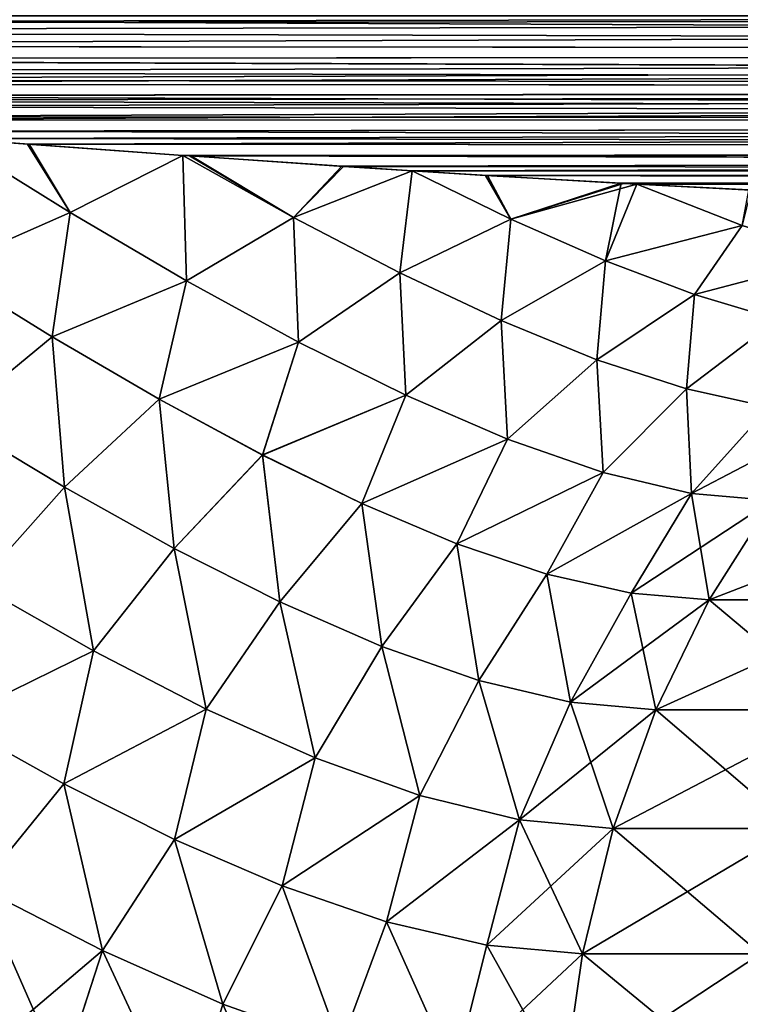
# Model space of a CAD drawing. Header units: metres. Extents: x -90 to 304, y -90 to 74.
# Tile 73 of 256: x 12.05 to 17.77, y -20.33 to -12.53. Entities that reach past the tile are written whole.
import ezdxf

# ---------------------------------------------------------------- set-up
doc = ezdxf.new("R2010")
doc.units = ezdxf.units.M
doc.layers.add('solid_21662050_350', color=7, linetype='CONTINUOUS')

msp = doc.modelspace()

# ---------------------------------------------------------------- linework, layer by layer
at = {"layer": 'solid_21662050_350'}
for points in [[(0.67922, -12.559823, 22.498806), (35.749958, -12.5, 22.5), (-0.000087, -12.5, 22.5)], [(71.5, -12.792636, -22.471178), (0, -12.5, -22.5), (71.5, -12.5, -22.5)], [(1.349297, -12.618837, -22.495285), (0, -12.5, -22.5), (71.5, -12.792636, -22.471178)], [(0.67922, -12.559823, 22.498806), (71.5, -12.5, 22.5), (35.749958, -12.5, 22.5)], [(0.67922, -12.559823, 22.498806), (1.354557, -12.619284, 22.495249), (71.5, -12.5, 22.5)], [(1.354557, -12.619284, 22.495249), (2.693525, -12.736842, 22.481184), (71.5, -12.5, 22.5)], [(2.693525, -12.736842, 22.481184), (71.5, -12.790902, 22.471521), (71.5, -12.5, 22.5)], [(1.349297, -12.618837, -22.495285), (71.5, -12.792636, -22.471178), (2.693525, -12.736842, -22.481184)], [(71.5, -12.792636, -22.471178), (3.88762, -12.840742, -22.460785), (2.693525, -12.736842, -22.481184)], [(3.887587, -12.84074, 22.460787), (71.5, -12.790902, 22.471521), (2.693525, -12.736842, 22.481184)], [(3.887587, -12.84074, 22.460787), (5.071588, -12.943183, 22.433035), (71.5, -12.790902, 22.471521)], [(5.071588, -12.943183, 22.433035), (5.82211, -13.007615, 22.411499), (71.5, -12.790902, 22.471521)], [(5.82211, -13.007615, 22.411499), (6.198349, -13.039721, 22.399536), (71.5, -12.790902, 22.471521)], [(6.198349, -13.039721, 22.399536), (71.5, -13.072664, 22.386383), (71.5, -12.790902, 22.471521)], [(71.5, -12.792636, -22.471178), (71.5, -13.074297, -22.385706), (3.88762, -12.840742, -22.460785)], [(71.5, -13.074297, -22.385706), (3.904729, -12.842228, -22.460438), (3.88762, -12.840742, -22.460785)], [(71.5, -13.074297, -22.385706), (5.07437, -12.943421, -22.432961), (3.904729, -12.842228, -22.460438)], [(71.5, -13.074297, -22.385706), (5.822144, -13.007616, -22.411497), (5.07437, -12.943421, -22.432961)], [(71.5, -13.074297, -22.385706), (6.202448, -13.04007, -22.399403), (5.822144, -13.007616, -22.411497)], [(6.198349, -13.039721, 22.399536), (7.282832, -13.131346, 22.360662), (71.5, -13.072664, 22.386383)], [(71.5, -13.074297, -22.385706), (7.288193, -13.131794, -22.360455), (6.202448, -13.04007, -22.399403)], [(7.282832, -13.131346, 22.360662), (7.737638, -13.169276, 22.342411), (71.5, -13.072664, 22.386383)], [(71.5, -13.074297, -22.385706), (71.5, -13.333845, -22.246878), (7.288193, -13.131794, -22.360455)], [(7.737638, -13.169276, 22.342411), (8.323577, -13.217678, 22.317171), (71.5, -13.072664, 22.386383)], [(8.323577, -13.217678, 22.317171), (9.324911, -13.299122, 22.269411), (71.5, -13.072664, 22.386383)], [(9.324911, -13.299122, 22.269411), (9.634566, -13.323966, 22.253428), (71.5, -13.072664, 22.386383)], [(9.634566, -13.323966, 22.253428), (71.5, -13.332376, 22.247858), (71.5, -13.072664, 22.386383)], [(71.5, -13.333845, -22.246878), (7.737635, -13.169274, -22.342413), (7.288193, -13.131794, -22.360455)], [(71.5, -13.333845, -22.246878), (8.330131, -13.218215, -22.316877), (7.737635, -13.169274, -22.342413)], [(71.5, -13.333845, -22.246878), (9.332626, -13.29974, -22.269022), (8.330131, -13.218215, -22.316877)], [(71.5, -13.333845, -22.246878), (9.634454, -13.323954, -22.253435), (9.332626, -13.29974, -22.269022)], [(71.5, -13.333845, -22.246878), (10.771286, -13.413612, -22.189669), (9.634454, -13.323954, -22.253435)], [(9.634566, -13.323966, 22.253428), (10.76178, -13.412877, 22.190233), (71.5, -13.332376, 22.247858)], [(10.76178, -13.412877, 22.190233), (11.509391, -13.470263, 22.143936), (71.5, -13.332376, 22.247858)], [(71.5, -13.333845, -22.246878), (71.5, -13.561285, -22.060036), (10.771286, -13.413612, -22.189669)], [(11.509391, -13.470263, 22.143936), (12.117545, -13.515901, 22.103605), (71.5, -13.332376, 22.247858)], [(12.117545, -13.515901, 22.103605), (71.5, -13.560035, 22.061285), (71.5, -13.332376, 22.247858)], [(71.5, -13.561285, -22.060036), (11.509413, -13.470263, -22.143936), (10.771286, -13.413612, -22.189669)], [(12.454419, -14.056913, 21.608624), (11.509391, -13.470263, 22.143936), (11.440142, -14.504272, 21.36158)], [(12.454483, -14.056951, -21.608585), (11.440278, -14.504354, -21.361511), (11.509413, -13.470263, -22.143936)], [(12.454419, -14.056913, 21.608624), (12.117545, -13.515901, 22.103605), (11.509391, -13.470263, 22.143936)], [(71.5, -13.561285, -22.060036), (12.12891, -13.516743, -22.102831), (11.509413, -13.470263, -22.143936)], [(12.454483, -14.056951, -21.608585), (11.509413, -13.470263, -22.143936), (12.12891, -13.516743, -22.102831)], [(12.117545, -13.515901, 22.103605), (13.34722, -13.604997, 22.014387), (71.5, -13.560035, 22.061285)], [(12.454419, -14.056913, 21.608624), (13.34722, -13.604997, 22.014387), (12.117545, -13.515901, 22.103605)], [(71.5, -13.561285, -22.060036), (13.347477, -13.605014, -22.01437), (12.12891, -13.516743, -22.102831)], [(12.454483, -14.056951, -21.608585), (12.12891, -13.516743, -22.102831), (13.347477, -13.605014, -22.01437)], [(13.34722, -13.604997, 22.014387), (13.399339, -13.60867, 22.010372), (71.5, -13.560035, 22.061285)], [(71.5, -13.561285, -22.060036), (71.5, -13.747859, -21.832376), (13.347477, -13.605014, -22.01437)], [(13.399339, -13.60867, 22.010372), (14.607759, -13.691114, 21.911726), (71.5, -13.560035, 22.061285)], [(14.607759, -13.691114, 21.911726), (15.166399, -13.727303, 21.862398), (71.5, -13.560035, 22.061285)], [(15.166399, -13.727303, 21.862398), (71.5, -13.746877, 21.833845), (71.5, -13.560035, 22.061285)], [(13.377082, -14.597601, 21.033453), (13.34722, -13.604997, 22.014387), (12.454419, -14.056913, 21.608624)], [(12.454483, -14.056951, -21.608585), (13.347477, -13.605014, -22.01437), (13.377203, -14.597668, -21.033375)], [(14.224282, -14.096138, 21.437517), (13.399339, -13.60867, 22.010372), (13.34722, -13.604997, 22.014387)], [(14.224282, -14.096138, 21.437517), (13.34722, -13.604997, 22.014387), (13.377082, -14.597601, 21.033453)], [(71.5, -13.747859, -21.832376), (13.412388, -13.609587, -22.009365), (13.347477, -13.605014, -22.01437)], [(14.224319, -14.096158, -21.43749), (13.347477, -13.605014, -22.01437), (13.412388, -13.609587, -22.009365)], [(14.224319, -14.096158, -21.43749), (13.377203, -14.597668, -21.033375), (13.347477, -13.605014, -22.01437)], [(14.224282, -14.096138, 21.437517), (14.607759, -13.691114, 21.911726), (13.399339, -13.60867, 22.010372)], [(71.5, -13.747859, -21.832376), (14.622278, -13.692071, -21.910475), (13.412388, -13.609587, -22.009365)], [(14.224319, -14.096158, -21.43749), (13.412388, -13.609587, -22.009365), (14.622278, -13.692071, -21.910475)], [(14.224282, -14.096138, 21.437517), (15.166399, -13.727303, 21.862398), (14.607759, -13.691114, 21.911726)], [(14.224319, -14.096158, -21.43749), (14.622278, -13.692071, -21.910475), (15.16642, -13.727304, -21.862396)], [(71.5, -13.747859, -21.832376), (15.16642, -13.727304, -21.862396), (14.622278, -13.692071, -21.910475)], [(15.067144, -14.534888, 20.831554), (15.166399, -13.727303, 21.862398), (14.224282, -14.096138, 21.437517)], [(14.224319, -14.096158, -21.43749), (15.16642, -13.727304, -21.862396), (15.067242, -14.534939, -20.831478)], [(15.9472, -14.110596, 21.271004), (15.166399, -13.727303, 21.862398), (15.067144, -14.534888, 20.831554)], [(15.947271, -14.110629, -21.270945), (15.067242, -14.534939, -20.831478), (15.16642, -13.727304, -21.862396)], [(15.166399, -13.727303, 21.862398), (15.747251, -13.763472, 21.808479), (71.5, -13.746877, 21.833845)], [(15.9472, -14.110596, 21.271004), (15.747251, -13.763472, 21.808479), (15.166399, -13.727303, 21.862398)], [(71.5, -13.747859, -21.832376), (15.762979, -13.764429, -21.806982), (15.16642, -13.727304, -21.862396)], [(15.947271, -14.110629, -21.270945), (15.16642, -13.727304, -21.862396), (15.762979, -13.764429, -21.806982)], [(15.747251, -13.763472, 21.808479), (16.822433, -13.825984, 21.70126), (71.5, -13.746877, 21.833845)], [(15.9472, -14.110596, 21.271004), (16.822433, -13.825984, 21.70126), (15.747251, -13.763472, 21.808479)], [(71.5, -13.747859, -21.832376), (71.5, -13.886382, -21.572664), (15.762979, -13.764429, -21.806982)], [(71.5, -13.886382, -21.572664), (16.839014, -13.826904, -21.699516), (15.762979, -13.764429, -21.806982)], [(15.947271, -14.110629, -21.270945), (15.762979, -13.764429, -21.806982), (16.839014, -13.826904, -21.699516)], [(16.822433, -13.825984, 21.70126), (16.945702, -13.832746, 21.688324), (71.5, -13.746877, 21.833845)], [(16.945702, -13.832746, 21.688324), (17.833632, -13.878665, 21.591002), (71.5, -13.746877, 21.833845)], [(16.696358, -14.43944, 20.661867), (16.822433, -13.825984, 21.70126), (15.9472, -14.110596, 21.271004)], [(15.947271, -14.110629, -21.270945), (16.839014, -13.826904, -21.699516), (16.945425, -13.832737, -21.688341)], [(15.947271, -14.110629, -21.270945), (16.945425, -13.832737, -21.688341), (16.696493, -14.4395, -20.661758)], [(16.696358, -14.43944, 20.661867), (16.945702, -13.832746, 21.688324), (16.822433, -13.825984, 21.70126)], [(17.781481, -14.160328, 20.973394), (16.945702, -13.832746, 21.688324), (16.696358, -14.43944, 20.661867)], [(17.78162, -14.160371, -20.973276), (16.696493, -14.4395, -20.661758), (16.945425, -13.832737, -21.688341)], [(71.5, -13.886382, -21.572664), (16.945425, -13.832737, -21.688341), (16.839014, -13.826904, -21.699516)], [(71.5, -13.886382, -21.572664), (17.850739, -13.879508, -21.589031), (16.945425, -13.832737, -21.688341)], [(17.78162, -14.160371, -20.973276), (16.945425, -13.832737, -21.688341), (17.850739, -13.879508, -21.589031)], [(17.781481, -14.160328, 20.973394), (17.833632, -13.878665, 21.591002), (16.945702, -13.832746, 21.688324)], [(12.454419, -14.056913, 21.608624), (11.440142, -14.504272, 21.36158), (12.3125, -15.041282, 20.860056)], [(12.454483, -14.056951, -21.608585), (12.312682, -15.041388, -20.859951), (11.440278, -14.504354, -21.361511)], [(13.377082, -14.597601, 21.033453), (12.454419, -14.056913, 21.608624), (12.3125, -15.041282, 20.860056)], [(12.454483, -14.056951, -21.608585), (13.377203, -14.597668, -21.033375), (12.312682, -15.041388, -20.859951)], [(14.224282, -14.096138, 21.437517), (13.377082, -14.597601, 21.033453), (14.265269, -15.083389, 20.422956)], [(14.224319, -14.096158, -21.43749), (14.265447, -15.08348, -20.422832), (13.377203, -14.597668, -21.033375)], [(15.067144, -14.534888, 20.831554), (14.224282, -14.096138, 21.437517), (14.265269, -15.083389, 20.422956)], [(14.224319, -14.096158, -21.43749), (15.067242, -14.534939, -20.831478), (14.265447, -15.08348, -20.422832)], [(15.9472, -14.110596, 21.271004), (15.067144, -14.534888, 20.831554), (15.870584, -14.913422, 20.202145)], [(15.947271, -14.110629, -21.270945), (15.870763, -14.913498, -20.202007), (15.067242, -14.534939, -20.831478)], [(16.696358, -14.43944, 20.661867), (15.9472, -14.110596, 21.271004), (15.870584, -14.913422, 20.202145)], [(15.947271, -14.110629, -21.270945), (16.696493, -14.4395, -20.661758), (15.870763, -14.913498, -20.202007)], [(17.781481, -14.160328, 20.973394), (16.696358, -14.43944, 20.661867), (17.403034, -14.706347, 20.043549)], [(17.78162, -14.160371, -20.973276), (17.403263, -14.706419, -20.043339), (16.696493, -14.4395, -20.661758)], [(18.559088, -14.404051, 20.25639), (17.781481, -14.160328, 20.973394), (17.403034, -14.706347, 20.043549)], [(17.78162, -14.160371, -20.973276), (18.559278, -14.4041, -20.256182), (17.403263, -14.706419, -20.043339)], [(18.559088, -14.404051, 20.25639), (17.403034, -14.706347, 20.043549), (18.06274, -14.904291, 19.426125)], [(18.559278, -14.4041, -20.256182), (18.062979, -14.904341, -19.425879), (17.403263, -14.706419, -20.043339)], [(12.3125, -15.041282, 20.860056), (11.440142, -14.504272, 21.36158), (11.515613, -15.69662, 20.624559)], [(11.440278, -14.504354, -21.361511), (12.312682, -15.041388, -20.859951), (11.515837, -15.696754, -20.624432)], [(16.696358, -14.43944, 20.661867), (15.870584, -14.913422, 20.202145), (16.629999, -15.223179, 19.556938)], [(16.696493, -14.4395, -20.661758), (16.630249, -15.223264, -19.556723), (15.870763, -14.913498, -20.202007)], [(17.403034, -14.706347, 20.043549), (16.696358, -14.43944, 20.661867), (16.629999, -15.223179, 19.556938)], [(16.696493, -14.4395, -20.661758), (17.403263, -14.706419, -20.043339), (16.630249, -15.223264, -19.556723)], [(15.067144, -14.534888, 20.831554), (14.265269, -15.083389, 20.422956), (15.114847, -15.505354, 19.782137)], [(15.067242, -14.534939, -20.831478), (15.115081, -15.505459, -19.781958), (14.265447, -15.08348, -20.422832)], [(15.870584, -14.913422, 20.202145), (15.067144, -14.534888, 20.831554), (15.114847, -15.505354, 19.782137)], [(15.067242, -14.534939, -20.831478), (15.870763, -14.913498, -20.202007), (15.115081, -15.505459, -19.781958)], [(13.377082, -14.597601, 21.033453), (12.3125, -15.041282, 20.860056), (13.159688, -15.534859, 20.323933)], [(13.377203, -14.597668, -21.033375), (13.159896, -15.534972, -20.323795), (12.312682, -15.041388, -20.859951)], [(14.265269, -15.083389, 20.422956), (13.377082, -14.597601, 21.033453), (13.159688, -15.534859, 20.323933)], [(13.377203, -14.597668, -21.033375), (14.265447, -15.08348, -20.422832), (13.159896, -15.534972, -20.323795)], [(17.403034, -14.706347, 20.043549), (16.629999, -15.223179, 19.556938), (17.340174, -15.455008, 18.90645)], [(17.403263, -14.706419, -20.043339), (17.340429, -15.45507, -18.906189), (16.630249, -15.223264, -19.556723)], [(18.06274, -14.904291, 19.426125), (17.403034, -14.706347, 20.043549), (17.340174, -15.455008, 18.90645)], [(17.403263, -14.706419, -20.043339), (18.062979, -14.904341, -19.425879), (17.340429, -15.45507, -18.906189)], [(15.870584, -14.913422, 20.202145), (15.114847, -15.505354, 19.782137), (15.920928, -15.853358, 19.118086)], [(15.870763, -14.913498, -20.202007), (15.921206, -15.853463, -19.117853), (15.115081, -15.505459, -19.781958)], [(16.629999, -15.223179, 19.556938), (15.870584, -14.913422, 20.202145), (15.920928, -15.853358, 19.118086)], [(15.870763, -14.913498, -20.202007), (16.630249, -15.223264, -19.556723), (15.921206, -15.853463, -19.117853)], [(18.06274, -14.904291, 19.426125), (17.340174, -15.455008, 18.90645), (17.995691, -15.599716, 18.264513)], [(18.062979, -14.904341, -19.425879), (17.995781, -15.599766, -18.264469), (17.340429, -15.45507, -18.906189)], [(12.3125, -15.041282, 20.860056), (11.515613, -15.69662, 20.624559), (12.409539, -16.233366, 20.090845)], [(12.312682, -15.041388, -20.859951), (12.409787, -16.233505, -20.090689), (11.515837, -15.696754, -20.624432)], [(13.159688, -15.534859, 20.323933), (12.3125, -15.041282, 20.860056), (12.409539, -16.233366, 20.090845)], [(12.312682, -15.041388, -20.859951), (13.159896, -15.534972, -20.323795), (12.409787, -16.233505, -20.090689)], [(14.265269, -15.083389, 20.422956), (13.159688, -15.534859, 20.323933), (13.978881, -15.978103, 19.755816)], [(14.265447, -15.08348, -20.422832), (13.979114, -15.97822, -19.755644), (13.159896, -15.534972, -20.323795)], [(15.114847, -15.505354, 19.782137), (14.265269, -15.083389, 20.422956), (13.978881, -15.978103, 19.755816)], [(14.265447, -15.08348, -20.422832), (15.115081, -15.505459, -19.781958), (13.979114, -15.97822, -19.755644)], [(16.629999, -15.223179, 19.556938), (15.920928, -15.853358, 19.118086), (16.677835, -16.116182, 18.44092)], [(16.630249, -15.223264, -19.556723), (16.67812, -16.116259, -18.440636), (15.921206, -15.853463, -19.117853)], [(17.340174, -15.455008, 18.90645), (16.629999, -15.223179, 19.556938), (16.677835, -16.116182, 18.44092)], [(16.630249, -15.223264, -19.556723), (17.340429, -15.45507, -18.906189), (16.67812, -16.116259, -18.440636)], [(15.114847, -15.505354, 19.782137), (13.978881, -15.978103, 19.755816), (14.766732, -16.3631, 19.159393)], [(15.115081, -15.505459, -19.781958), (14.767008, -16.363224, -19.159184), (13.979114, -15.97822, -19.755644)], [(15.920928, -15.853358, 19.118086), (15.114847, -15.505354, 19.782137), (14.766732, -16.3631, 19.159393)], [(15.115081, -15.505459, -19.781958), (15.921206, -15.853463, -19.117853), (14.767008, -16.363224, -19.159184)], [(17.340174, -15.455008, 18.90645), (16.677835, -16.116182, 18.44092), (17.379511, -16.281973, 17.764297)], [(17.340429, -15.45507, -18.906189), (17.379623, -16.282019, -17.764231), (16.67812, -16.116259, -18.440636)], [(17.995691, -15.599716, 18.264513), (17.340174, -15.455008, 18.90645), (17.379511, -16.281973, 17.764297)], [(17.340429, -15.45507, -18.906189), (17.995781, -15.599766, -18.264469), (17.379623, -16.282019, -17.764231)], [(13.159688, -15.534859, 20.323933), (12.409539, -16.233366, 20.090845), (13.277941, -16.718206, 19.518257)], [(13.159896, -15.534972, -20.323795), (13.278217, -16.718349, -19.518066), (12.409787, -16.233505, -20.090689)], [(13.978881, -15.978103, 19.755816), (13.159688, -15.534859, 20.323933), (13.277941, -16.718206, 19.518257)], [(13.159896, -15.534972, -20.323795), (13.979114, -15.97822, -19.755644), (13.278217, -16.718349, -19.518066)], [(17.995691, -15.599716, 18.264513), (17.379511, -16.281973, 17.764297), (18.019255, -16.339449, 17.107664)], [(17.995781, -15.599766, -18.264469), (18.590769, -15.649352, -17.650242), (17.379623, -16.282019, -17.764231)], [(17.379623, -16.282019, -17.764231), (18.590769, -15.649352, -17.650242), (18.019268, -16.339447, -17.107653)], [(12.409539, -16.233366, 20.090845), (11.515613, -15.69662, 20.624559), (11.719712, -17.006714, 19.947063)], [(11.515837, -15.696754, -20.624432), (12.409787, -16.233505, -20.090689), (11.720009, -17.006886, -19.946888)], [(15.920928, -15.853358, 19.118086), (14.766732, -16.3631, 19.159393), (15.519319, -16.680845, 18.539923)], [(15.921206, -15.853463, -19.117853), (15.519644, -16.680967, -18.539648), (14.767008, -16.363224, -19.159184)], [(16.677835, -16.116182, 18.44092), (15.920928, -15.853358, 19.118086), (15.519319, -16.680845, 18.539923)], [(15.921206, -15.853463, -19.117853), (16.67812, -16.116259, -18.440636), (15.519644, -16.680967, -18.539648)], [(13.978881, -15.978103, 19.755816), (13.277941, -16.718206, 19.518257), (14.117481, -17.142185, 18.909515)], [(13.979114, -15.97822, -19.755644), (14.117796, -17.142332, -18.909283), (13.278217, -16.718349, -19.518066)], [(14.766732, -16.3631, 19.159393), (13.978881, -15.978103, 19.755816), (14.117481, -17.142185, 18.909515)], [(13.979114, -15.97822, -19.755644), (14.767008, -16.363224, -19.159184), (14.117796, -17.142332, -18.909283)], [(16.677835, -16.116182, 18.44092), (15.519319, -16.680845, 18.539923), (16.232107, -16.921284, 17.904816)], [(16.67812, -16.116259, -18.440636), (16.23242, -16.921364, -17.90451), (15.519644, -16.680967, -18.539648)], [(17.379511, -16.281973, 17.764297), (16.677835, -16.116182, 18.44092), (16.232107, -16.921284, 17.904816)], [(16.67812, -16.116259, -18.440636), (17.379623, -16.282019, -17.764231), (16.23242, -16.921364, -17.90451)], [(12.409539, -16.233366, 20.090845), (11.719712, -17.006714, 19.947063), (12.638682, -17.530441, 19.372093)], [(12.409787, -16.233505, -20.090689), (12.639003, -17.530615, -19.371885), (11.720009, -17.006886, -19.946888)], [(13.277941, -16.718206, 19.518257), (12.409539, -16.233366, 20.090845), (12.638682, -17.530441, 19.372093)], [(12.409787, -16.233505, -20.090689), (13.278217, -16.718349, -19.518066), (12.639003, -17.530615, -19.371885)], [(17.379511, -16.281973, 17.764297), (16.232107, -16.921284, 17.904816), (16.900257, -17.073521, 17.263966)], [(17.379623, -16.282019, -17.764231), (16.900362, -17.073557, -17.263905), (16.23242, -16.921364, -17.90451)], [(17.379511, -16.281973, 17.764297), (16.900257, -17.073521, 17.263966), (17.518042, -17.126591, 16.631807)], [(17.379623, -16.282019, -17.764231), (18.019268, -16.339447, -17.107653), (16.900362, -17.073557, -17.263905)], [(17.379511, -16.281973, 17.764297), (17.518042, -17.126591, 16.631807), (18.019255, -16.339449, 17.107664)], [(14.766732, -16.3631, 19.159393), (14.117481, -17.142185, 18.909515), (14.924155, -17.49486, 18.268744)], [(14.767008, -16.363224, -19.159184), (14.924501, -17.494997, -18.268459), (14.117796, -17.142332, -18.909283)], [(15.519319, -16.680845, 18.539923), (14.766732, -16.3631, 19.159393), (14.924155, -17.49486, 18.268744)], [(14.767008, -16.363224, -19.159184), (15.519644, -16.680967, -18.539648), (14.924501, -17.494997, -18.268459)], [(16.900362, -17.073557, -17.263905), (18.019268, -16.339447, -17.107653), (17.518055, -17.126589, -16.631796)], [(18.019255, -16.339449, 17.107664), (17.518042, -17.126591, 16.631807), (19.015678, -17.126591, 14.896403)], [(19.559752, -16.339447, -15.322595), (19.01569, -17.126589, -14.896391), (17.518055, -17.126589, -16.631796)], [(18.019268, -16.339447, -17.107653), (19.559752, -16.339447, -15.322595), (17.518055, -17.126589, -16.631796)], [(15.519319, -16.680845, 18.539923), (14.924155, -17.49486, 18.268744), (15.69316, -17.764179, 17.602161)], [(15.519644, -16.680967, -18.539648), (15.693501, -17.764269, -17.601837), (14.924501, -17.494997, -18.268459)], [(16.232107, -16.921284, 17.904816), (15.519319, -16.680845, 18.539923), (15.69316, -17.764179, 17.602161)], [(15.519644, -16.680967, -18.539648), (16.23242, -16.921364, -17.90451), (15.693501, -17.764269, -17.601837)], [(13.277941, -16.718206, 19.518257), (12.638682, -17.530441, 19.372093), (13.532309, -17.991411, 18.752451)], [(13.278217, -16.718349, -19.518066), (13.532656, -17.991579, -18.752203), (12.639003, -17.530615, -19.371885)], [(14.117481, -17.142185, 18.909515), (13.277941, -16.718206, 19.518257), (13.532309, -17.991411, 18.752451)], [(13.278217, -16.718349, -19.518066), (14.117796, -17.142332, -18.909283), (13.532656, -17.991579, -18.752203)], [(16.232107, -16.921284, 17.904816), (15.69316, -17.764179, 17.602161), (16.419205, -17.936537, 16.918402)], [(16.23242, -16.921364, -17.90451), (16.419327, -17.936567, -16.918322), (15.693501, -17.764269, -17.601837)], [(16.900257, -17.073521, 17.263966), (16.232107, -16.921284, 17.904816), (16.419205, -17.936537, 16.918402)], [(16.23242, -16.921364, -17.90451), (16.900362, -17.073557, -17.263905), (16.419327, -17.936567, -16.918322)], [(12.638682, -17.530441, 19.372093), (11.719712, -17.006714, 19.947063), (11.509305, -18.085096, 19.663422)], [(11.720009, -17.006886, -19.946888), (12.639003, -17.530615, -19.371885), (11.509646, -18.085283, -19.663219)], [(16.900257, -17.073521, 17.263966), (16.419205, -17.936537, 16.918402), (17.095711, -17.997286, 16.230841)], [(16.900362, -17.073557, -17.263905), (17.518055, -17.126589, -16.631796), (16.419327, -17.936567, -16.918322)], [(16.900257, -17.073521, 17.263966), (17.095711, -17.997286, 16.230841), (17.518042, -17.126591, 16.631807)], [(14.117481, -17.142185, 18.909515), (13.532309, -17.991411, 18.752451), (14.396613, -18.377773, 18.090744)], [(14.117796, -17.142332, -18.909283), (14.39698, -18.377924, -18.090454), (13.532656, -17.991579, -18.752203)], [(14.924155, -17.49486, 18.268744), (14.117481, -17.142185, 18.909515), (14.396613, -18.377773, 18.090744)], [(14.117796, -17.142332, -18.909283), (14.924501, -17.494997, -18.268459), (14.39698, -18.377924, -18.090454)], [(16.419327, -17.936567, -16.918322), (17.518055, -17.126589, -16.631796), (17.095722, -17.997284, -16.230831)], [(17.518042, -17.126591, 16.631807), (17.095711, -17.997286, 16.230841), (18.55724, -17.997286, 14.537274)], [(19.01569, -17.126589, -14.896391), (18.557251, -17.997284, -14.537263), (17.095722, -17.997284, -16.230831)], [(17.518055, -17.126589, -16.631796), (19.01569, -17.126589, -14.896391), (17.095722, -17.997284, -16.230831)], [(19.015678, -17.126591, 14.896403), (17.518042, -17.126591, 16.631807), (18.55724, -17.997286, 14.537274)], [(12.638682, -17.530441, 19.372093), (11.509305, -18.085096, 19.663422), (12.404966, -18.583405, 19.108429)], [(12.639003, -17.530615, -19.371885), (12.405321, -18.583584, -19.108196), (11.509646, -18.085283, -19.663219)], [(13.532309, -17.991411, 18.752451), (12.638682, -17.530441, 19.372093), (12.404966, -18.583405, 19.108429)], [(12.639003, -17.530615, -19.371885), (13.532656, -17.991579, -18.752203), (12.405321, -18.583584, -19.108196)], [(14.924155, -17.49486, 18.268744), (14.396613, -18.377773, 18.090744), (15.226649, -18.675467, 17.39146)], [(14.924501, -17.494997, -18.268459), (15.22702, -18.675564, -17.391117), (14.39698, -18.377924, -18.090454)], [(15.69316, -17.764179, 17.602161), (14.924155, -17.49486, 18.268744), (15.226649, -18.675467, 17.39146)], [(14.924501, -17.494997, -18.268459), (15.693501, -17.764269, -17.601837), (15.22702, -18.675564, -17.391117)], [(15.69316, -17.764179, 17.602161), (15.226649, -18.675467, 17.39146), (16.016764, -18.868, 16.661272)], [(15.693501, -17.764269, -17.601837), (16.016903, -18.868023, -16.661177), (15.22702, -18.675564, -17.391117)], [(16.419205, -17.936537, 16.918402), (15.69316, -17.764179, 17.602161), (16.016764, -18.868, 16.661272)], [(15.693501, -17.764269, -17.601837), (16.419327, -17.936567, -16.918322), (16.016903, -18.868023, -16.661177)], [(16.419205, -17.936537, 16.918402), (16.016764, -18.868, 16.661272), (16.759501, -18.936605, 15.911639)], [(16.419327, -17.936567, -16.918322), (17.095722, -17.997284, -16.230831), (16.016903, -18.868023, -16.661177)], [(16.419205, -17.936537, 16.918402), (16.759501, -18.936605, 15.911639), (17.095711, -17.997286, 16.230841)], [(13.532309, -17.991411, 18.752451), (12.404966, -18.583405, 19.108429), (13.281449, -19.022678, 18.507137)], [(13.532656, -17.991579, -18.752203), (13.281828, -19.022858, -18.50687), (12.405321, -18.583584, -19.108196)], [(14.396613, -18.377773, 18.090744), (13.532309, -17.991411, 18.752451), (13.281449, -19.022678, 18.507137)], [(13.532656, -17.991579, -18.752203), (14.39698, -18.377924, -18.090454), (13.281828, -19.022858, -18.50687)], [(16.016903, -18.868023, -16.661177), (17.095722, -17.997284, -16.230831), (16.75951, -18.936602, -15.911632)], [(17.095711, -17.997286, 16.230841), (16.759501, -18.936605, 15.911639), (18.192287, -18.936605, 14.251379)], [(18.557251, -17.997284, -14.537263), (18.192295, -18.936602, -14.251369), (16.75951, -18.936602, -15.911632)], [(17.095722, -17.997284, -16.230831), (18.557251, -17.997284, -14.537263), (16.75951, -18.936602, -15.911632)], [(18.55724, -17.997286, 14.537274), (17.095711, -17.997286, 16.230841), (18.192287, -18.936605, 14.251379)], [(12.404966, -18.583405, 19.108429), (11.509305, -18.085096, 19.663422), (11.735505, -19.404648, 19.280176)], [(11.509646, -18.085283, -19.663219), (12.405321, -18.583584, -19.108196), (11.735888, -19.404858, -19.279945)], [(14.396613, -18.377773, 18.090744), (13.281449, -19.022678, 18.507137), (14.13542, -19.39167, 17.86047)], [(14.39698, -18.377924, -18.090454), (14.135826, -19.391834, -17.860149), (13.281828, -19.022858, -18.50687)], [(15.226649, -18.675467, 17.39146), (14.396613, -18.377773, 18.090744), (14.13542, -19.39167, 17.86047)], [(14.39698, -18.377924, -18.090454), (15.22702, -18.675564, -17.391117), (14.135826, -19.391834, -17.860149)], [(12.404966, -18.583405, 19.108429), (11.735505, -19.404648, 19.280176), (12.709944, -19.904337, 18.651457)], [(12.405321, -18.583584, -19.108196), (12.710345, -19.904535, -18.651186), (11.735888, -19.404858, -19.279945)], [(13.281449, -19.022678, 18.507137), (12.404966, -18.583405, 19.108429), (12.709944, -19.904337, 18.651457)], [(12.405321, -18.583584, -19.108196), (13.281828, -19.022858, -18.50687), (12.710345, -19.904535, -18.651186)], [(15.226649, -18.675467, 17.39146), (14.13542, -19.39167, 17.86047), (14.962656, -19.676865, 17.170603)], [(15.22702, -18.675564, -17.391117), (14.963056, -19.676968, -17.170238), (14.135826, -19.391834, -17.860149)], [(16.016764, -18.868, 16.661272), (15.226649, -18.675467, 17.39146), (14.962656, -19.676865, 17.170603)], [(15.22702, -18.675564, -17.391117), (16.016903, -18.868023, -16.661177), (14.963056, -19.676968, -17.170238)], [(16.016764, -18.868, 16.661272), (14.962656, -19.676865, 17.170603), (15.75825, -19.862108, 16.44113)], [(16.016903, -18.868023, -16.661177), (15.758384, -19.86212, -16.44104), (14.963056, -19.676968, -17.170238)], [(16.016764, -18.868, 16.661272), (15.75825, -19.862108, 16.44113), (16.515175, -19.928444, 15.679676)], [(16.016903, -18.868023, -16.661177), (16.75951, -18.936602, -15.911632), (15.758384, -19.86212, -16.44104)], [(16.016764, -18.868, 16.661272), (16.515175, -19.928444, 15.679676), (16.759501, -18.936605, 15.911639)], [(15.758384, -19.86212, -16.44104), (16.75951, -18.936602, -15.911632), (16.515182, -19.92844, -15.679669)], [(16.759501, -18.936605, 15.911639), (16.515175, -19.928444, 15.679676), (17.927074, -19.928444, 14.043618)], [(18.192295, -18.936602, -14.251369), (17.927082, -19.928442, -14.043612), (16.515182, -19.92844, -15.679669)], [(16.75951, -18.936602, -15.911632), (18.192295, -18.936602, -14.251369), (16.515182, -19.92844, -15.679669)], [(18.192287, -18.936605, 14.251379), (16.759501, -18.936605, 15.911639), (17.927074, -19.928444, 14.043618)], [(13.281449, -19.022678, 18.507137), (12.709944, -19.904337, 18.651457), (13.665614, -20.328054, 17.962236)], [(13.281828, -19.022858, -18.50687), (13.666032, -20.328224, -17.961922), (12.710345, -19.904535, -18.651186)], [(14.13542, -19.39167, 17.86047), (13.281449, -19.022678, 18.507137), (13.665614, -20.328054, 17.962236)], [(13.281828, -19.022858, -18.50687), (14.135826, -19.391834, -17.860149), (13.666032, -20.328224, -17.961922)], [(11.735505, -19.404648, 19.280176), (11.859266, -20.627048, 19.120872), (12.392308, -20.889563, 18.779795)], [(12.709944, -19.904337, 18.651457), (11.735505, -19.404648, 19.280176), (12.392308, -20.889563, 18.779795)], [(11.735888, -19.404858, -19.279945), (12.710345, -19.904535, -18.651186), (11.858074, -20.626438, -19.121613)], [(14.13542, -19.39167, 17.86047), (13.665614, -20.328054, 17.962236), (14.597921, -20.659115, 17.212376)], [(14.135826, -19.391834, -17.860149), (14.598356, -20.65922, -17.21199), (13.666032, -20.328224, -17.961922)], [(14.962656, -19.676865, 17.170603), (14.13542, -19.39167, 17.86047), (14.597921, -20.659115, 17.212376)], [(14.135826, -19.391834, -17.860149), (14.963056, -19.676968, -17.170238), (14.598356, -20.65922, -17.21199)], [(14.962656, -19.676865, 17.170603), (14.597921, -20.659115, 17.212376), (15.50121, -20.876835, 16.402878)], [(14.963056, -19.676968, -17.170238), (15.501369, -20.876841, -16.402765), (14.598356, -20.65922, -17.21199)], [(15.75825, -19.862108, 16.44113), (14.962656, -19.676865, 17.170603), (15.50121, -20.876835, 16.402878)], [(14.963056, -19.676968, -17.170238), (15.758384, -19.86212, -16.44104), (15.501369, -20.876841, -16.402765)], [(15.75825, -19.862108, 16.44113), (15.50121, -20.876835, 16.402878), (16.366926, -20.955801, 15.538926)], [(15.758384, -19.86212, -16.44104), (16.515182, -19.92844, -15.679669), (15.501369, -20.876841, -16.402765)], [(15.75825, -19.862108, 16.44113), (16.366926, -20.955801, 15.538926), (16.515175, -19.928444, 15.679676)], [(12.710345, -19.904535, -18.651186), (12.391124, -20.889, -18.780577), (11.858074, -20.626438, -19.121613)], [(12.710345, -19.904535, -18.651186), (13.368521, -21.31876, -18.097864), (12.391124, -20.889, -18.780577)], [(12.709944, -19.904337, 18.651457), (12.392308, -20.889563, 18.779795), (13.369893, -21.319305, 18.096849)], [(13.665614, -20.328054, 17.962236), (12.709944, -19.904337, 18.651457), (13.369893, -21.319305, 18.096849)], [(12.710345, -19.904535, -18.651186), (13.666032, -20.328224, -17.961922), (13.368521, -21.31876, -18.097864)], [(15.501369, -20.876841, -16.402765), (16.515182, -19.92844, -15.679669), (16.36693, -20.955795, -15.538922)], [(16.515175, -19.928444, 15.679676), (16.366926, -20.955801, 15.538926), (17.766151, -20.955799, 13.917555)], [(16.515182, -19.92844, -15.679669), (17.927082, -19.928442, -14.043612), (16.36693, -20.955795, -15.538922)], [(17.927082, -19.928442, -14.043612), (17.766155, -20.955795, -13.917551), (16.36693, -20.955795, -15.538922)], [(17.927074, -19.928444, 14.043618), (16.515175, -19.928444, 15.679676), (17.766151, -20.955799, 13.917555)], [(17.927074, -19.928444, 14.043618), (17.766151, -20.955799, 13.917555), (19.00539, -20.955799, 12.170853)], [(13.666032, -20.328224, -17.961922), (14.237626, -21.632444, -17.4224), (13.368521, -21.31876, -18.097864)], [(13.665614, -20.328054, 17.962236), (13.369893, -21.319305, 18.096849), (14.238556, -21.632765, 17.42164)], [(14.597921, -20.659115, 17.212376), (13.665614, -20.328054, 17.962236), (14.238556, -21.632765, 17.42164)], [(13.666032, -20.328224, -17.961922), (14.598356, -20.65922, -17.21199), (14.237626, -21.632444, -17.4224)]]:
    msp.add_3dface(points, dxfattribs=at)

doc.saveas('drawing.dxf')
